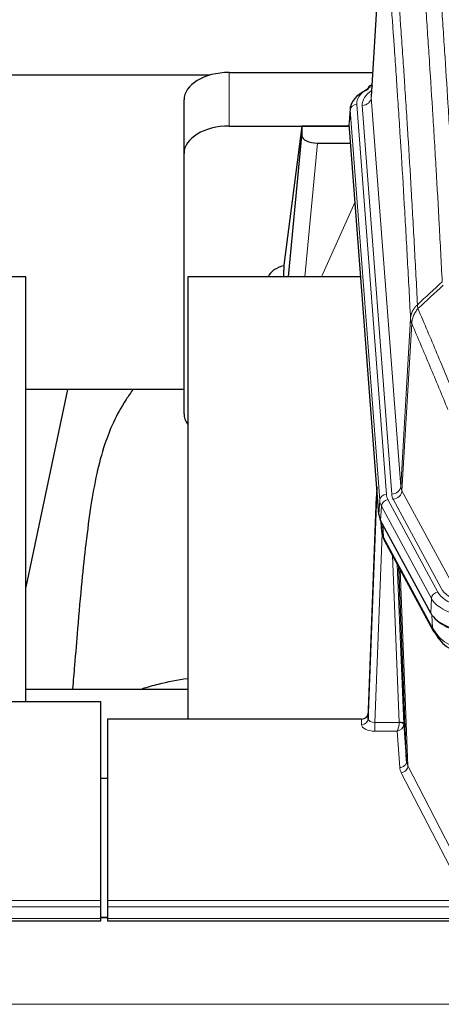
# Model space of a CAD drawing. Header units: inches. Extents: x 0 to 23760, y -13 to 16800.
# Tile 126 of 247: x 5201 to 5388, y 13868 to 14305. Entities that reach past the tile are written whole.
import ezdxf

# ---------------------------------------------------------------- set-up
doc = ezdxf.new("R2010")
doc.units = ezdxf.units.IN
doc.layers.add('1', color=7, linetype='Continuous', true_color=0xffffff)

msp = doc.modelspace()

# ---------------------------------------------------------------- linework, layer by layer
at = {"layer": '1', "color": 2, "linetype": 'Continuous', "lineweight": 25}
for p, q in [((5362.587, 14357.692), (5357.336, 14271.056)), ((5285.472, 14280.449), (5118.301, 14280.449)), ((5294.158, 14281.654), (5357.98, 14281.654)), ((5357.648, 14276.198), (5356.705, 14275.763)), ((5274.158, 14245.678), (5274.158, 14269.48)), ((5347.957, 14265.705), (5347.576, 14259.423)), ((5294.158, 14257.853), (5347.645, 14257.853)), ((5326.468, 14257.763), (5318.42, 14195.977)), ((5347.652, 14257.763), (5326.468, 14257.763)), ((5326.468, 14257.763), (5326.468, 14253.532)), ((5360.7, 14085.186), (5347.582, 14258.639)), ((5320.557, 14190.876), (5326.468, 14253.532)), ((5333.442, 14250.312), (5348.212, 14250.312)), ((5274.158, 14130.024), (5274.158, 14245.678)), ((5318.419, 14195.971), (5318.42, 14195.977)), ((5318.419, 14195.971), (5318.419, 14193.786)), ((5203.764, 14190.875), (5123.496, 14190.875)), ((5203.764, 14002.074), (5203.764, 14190.875)), ((5352.708, 14190.875), (5275.764, 14190.875)), ((5275.764, 14190.875), (5275.764, 13994.308)), ((5274.125, 14140.796), (5203.719, 14140.796)), ((5222.288, 14140.794), (5203.764, 14052.9)), ((5359.764, 14097.567), (5356.006, 13996.928)), ((5355.995, 13994.392), (5359.684, 14093.174)), ((5383.739, 14041.394), (5361.485, 14082.608)), ((5361.613, 14082.372), (5361.976, 14077.57)), ((5361.969, 14077.683), (5361.798, 14082.027)), ((5361.969, 14077.683), (5361.976, 14077.57)), ((5363.113, 14073.774), (5384.861, 14033.498)), ((5373.02, 13975.563), (5369.592, 14061.774)), ((5203.767, 14007.647), (5275.764, 14007.647)), ((5194.147, 14002.074), (5237.104, 14002.074)), ((5237.104, 13913.672), (5237.104, 14002.074)), ((5240.104, 13994.307), (5240.104, 13913.672)), ((5353.007, 13994.307), (5240.104, 13994.307)), ((5356.006, 13996.928), (5355.995, 13994.392)), ((5371.791, 13992.181), (5373.02, 13975.563)), ((5237.105, 13968.109), (5240.105, 13968.109)), ((5237.104, 13910.938), (5237.104, 13913.672)), ((5237.104, 13905.69), (5237.104, 13910.938)), ((5240.104, 13913.672), (5240.104, 13910.938)), ((5240.104, 13910.938), (5240.104, 13905.69)), ((5240.101, 13906.181), (5237.054, 13906.181)), ((4680.104, 13904.675), (5237.104, 13904.675)), ((5237.104, 13904.675), (5237.104, 13905.69)), ((5240.104, 13905.69), (5240.104, 13904.675)), ((5240.104, 13904.675), (5797.104, 13904.675))]:
    msp.add_line(p, q, dxfattribs=at)
at = {"layer": '1', "color": 110, "linetype": 'Continuous', "lineweight": 13}
for p, q in [((5362.588, 14357.07), (5357.341, 14270.48)), ((5294.158, 14257.853), (5294.158, 14281.654)), ((5357.341, 14270.48), (5370.407, 14097.707)), ((5347.963, 14264.919), (5347.582, 14258.639)), ((5361.074, 14091.558), (5347.963, 14264.919)), ((5350.957, 14267.489), (5364.068, 14094.128)), ((5353.349, 14267.054), (5366.415, 14094.281)), ((5333.442, 14250.312), (5327.835, 14190.876)), ((5335.246, 14190.876), (5350.187, 14224.19)), ((5370.407, 14097.707), (5374.784, 14172.384)), ((5375.34, 14170.05), (5370.988, 14095.798)), ((5370.988, 14095.798), (5392.34, 14056.255)), ((5360.7, 14085.186), (5361.074, 14091.558)), ((5364.765, 14091.837), (5386.939, 14050.772)), ((5388.464, 14052.446), (5367.112, 14091.99)), ((5361.858, 14088.981), (5361.485, 14082.608)), ((5384.032, 14047.915), (5361.858, 14088.981)), ((5361.615, 14082.367), (5361.969, 14077.683)), ((5362.119, 14076.712), (5358.988, 13992.86)), ((5362.536, 14080.661), (5362.754, 14075.104)), ((5362.754, 14075.104), (5384.502, 14034.828)), ((5369.794, 13992.947), (5366.772, 14066.998)), ((5368.899, 14063.058), (5371.791, 13992.181)), ((5370.138, 14060.763), (5373.606, 13973.552)), ((5383.739, 14041.394), (5384.032, 14047.915)), ((5384.502, 14034.828), (5384.325, 14040.464)), ((5352.997, 13991.859), (5353.007, 13994.307)), ((5358.988, 13992.86), (5358.988, 13988.945)), ((5358.988, 13992.86), (5369.793, 13992.86)), ((5358.988, 13988.945), (5368.83, 13988.945)), ((5370.024, 13972.796), (5368.83, 13988.945)), ((5373.606, 13973.552), (5395.091, 13931.938)), ((5392.182, 13928.875), (5370.697, 13970.489)), ((4680.104, 13913.672), (5237.104, 13913.672)), ((4680.104, 13910.938), (5237.104, 13910.938)), ((5240.104, 13913.672), (5797.104, 13913.672)), ((5240.104, 13910.938), (5797.104, 13910.938)), ((5237.054, 13905.955), (5240.101, 13905.955)), ((4680.104, 13905.69), (5237.104, 13905.69)), ((5240.104, 13905.69), (5797.104, 13905.69)), ((2125.604, 13867.56), (6882.604, 13867.56))]:
    msp.add_line(p, q, dxfattribs=at)
at = {"layer": '1', "color": 2, "linetype": 'Continuous', "lineweight": 25}
for centre, major_axis, ratio, start_param, end_param in [((5294.158, 14269.48), (-20, 0), 0.608706, 4.712389, 6.2831853), ((5374.976, 14265.202), (-27.03, 0.194), 0.4633579, 5.502135, 6.3212481), ((5357.962, 14273.039), (1.258, -2.724), 0.6272114, 3.1415983, 4.0254232), ((5294.158, 14245.678), (-20, 0), 0.608706, 4.712389, 6.2831853), ((5333.495, 14253.557), (7.027, 0.031), 0.4617281, 3.1395348, 4.7027345), ((5321.299, 14188.797), (-10.208, 0), 0.7029015, 4.9983373, 5.9892938), ((5321.299, 13997.406), (-10.152, 515.131), 0.0020796, 5.0973622, 5.1034663), ((5294.158, 14130.024), (-20, 0), 0.608706, 0, 0.4035719), ((5387.721, 14085.625), (27.037, 0.006), 0.4611335, 3.1763491, 3.3855005), ((5389.764, 14057.894), (-27.174, 22.247), 0.2659533, 0.2482948, 0.280275), ((5388.613, 14087.171), (26.161, 11.46), 0.4493681, 3.0159633, 3.1613144), ((5366.467, 14075.995), (3.584, 1.776), 0.8816114, 2.7716102, 3.1419462), ((5409.959, 14044.44), (27.023, 0.034), 0.4619935, 3.3853572, 3.670307), ((5409.959, 14044.44), (27.023, 0.034), 0.4619935, 3.670307, 4.7096668), ((5410.518, 14043.949), (27.01, 0.015), 0.4618579, 3.6271853, 4.7111791), ((5411.333, 14017.949), (-27.355, 20.182), 0.1876908, 0.3765826, 0.5974134), ((5388.38, 14035.399), (3.52, 1.9), 0.8606628, 3.1415888, 3.5094104), ((5408.637, 14015.086), (-23.434, 19.972), 0.1471226, 0.3626514, 0.5834823), ((5390.157, 14032.717), (3.195, 2.407), 0.6715965, 2.6043549, 3.391291), ((5410.43, 14046.766), (23.359, 16.381), 0.7286412, 3.1732971, 4.057134), ((5353.008, 13997.02), (3, 0.002), 0.9042699, 4.7116987, 6.2488686)]:
    msp.add_ellipse(centre, major_axis=major_axis, ratio=ratio, start_param=start_param, end_param=end_param, dxfattribs=at)
at = {"layer": '1', "color": 110, "linetype": 'Continuous', "lineweight": 13}
for centre, major_axis, ratio, start_param, end_param in [((5374.976, 14267.863), (-24.034, 0.016), 0.461198, 5.4992389, 6.318352), ((5377.368, 14267.428), (-24.034, 0.016), 0.461198, 5.6862399, 6.318352), ((5357.962, 14273.039), (1.258, -2.724), 0.6272114, 2.6666598, 3.1415983), ((5353.349, 14270.602), (3.989, 0.302), 0.8864705, 4.6454478, 6.1638843), ((5350.957, 14264.828), (2.991, 0.226), 0.8864705, 1.5038552, 3.0222916), ((5359.684, 14091.021), (0.214, 6.443), 0.0117452, 0.5090713, 1.2305416), ((5364.068, 14091.467), (2.991, 0.226), 0.8864705, 1.5038552, 3.0222916), ((5388.086, 14094.519), (24.033, 0.005), 0.4611335, 3.1763491, 3.3855005), ((5366.415, 14097.829), (3.989, 0.302), 0.8864705, 4.6454478, 6.1638843), ((5390.433, 14094.671), (24.033, 0.005), 0.4611335, 3.1763491, 3.3855005), ((5367.112, 14095.538), (3.52, 1.9), 0.8606628, 4.2773553, 5.7957917), ((5390.433, 14098.219), (20.038, 0.241), 0.4621297, 3.1708089, 3.3799603), ((5362.682, 14093.082), (2.998, -0.112), 0.4302668, 3.1576572, 3.7226285), ((5388.086, 14091.858), (-27.028, 0.171), 0.4605351, 0.0378207, 0.2469722), ((5364.765, 14089.176), (2.64, 1.425), 0.8606628, 1.1357626, 2.6541991), ((5389.764, 14057.894), (-27.538, 20.422), 0.182049, 0.3394769, 0.3714573), ((5366.633, 14075.674), (3.52, 1.9), 0.8606628, 2.7414655, 3.1415888), ((5386.939, 14048.111), (2.64, 1.425), 0.8606628, 1.1357626, 2.6541991), ((5410.246, 14053.479), (24.02, 0.03), 0.4619935, 3.3853572, 4.7096668), ((5411.703, 14055.279), (-24.002, 0.049), 0.477994, 0.2537759, 1.5750883), ((5410.246, 14050.818), (-27.018, 0.111), 0.4567867, 0.246464, 1.5707737), ((5388.38, 14035.399), (3.52, 1.9), 0.8606628, 2.7414655, 3.1415888), ((5410.43, 14046.766), (25.329, 12.681), 0.6929209, 3.2824386, 4.1662755), ((5352.997, 13994.483), (-3, 0.013), 0.8746179, 1.5745081, 3.1116779), ((5359, 13994.483), (3.004, 0.138), 0.5390598, 3.1127167, 4.683513), ((5359, 13991.859), (6.003, 0.008), 0.4854373, 3.1388974, 4.7096937), ((5368.83, 13991.568), (0.506, 2.997), 0.2740591, 3.694004, 5.2037138), ((5368.83, 13991.568), (2.669, 1.608), 0.8008031, 4.262859, 5.7725688), ((5368.794, 13992.915), (-1.001, 0.011), 0.9036692, 3.0924533, 3.1882189), ((5369.793, 13991.999), (1.996, -0.13), 0.4297663, 0.0674602, 1.5988341), ((5369.794, 13992.086), (1.998, 0.082), 0.4302193, 0.0160628, 1.553239), ((5368.794, 13992.054), (2.996, 0.15), 0.8842158, 6.1784609, 6.2742264), ((5370.024, 13975.42), (-2.992, -0.221), 0.8740585, 1.5062672, 3.1117425), ((5393.023, 13973.194), (-23.014, 0.002), 0.4845187, 0.0358431, 0.2451673), ((5370.697, 13973.113), (-2.666, -1.376), 0.8484453, 1.1579292, 2.76165), ((5393.023, 13975.818), (-20.016, 0.121), 0.4848834, 0.0387668, 0.248091)]:
    msp.add_ellipse(centre, major_axis=major_axis, ratio=ratio, start_param=start_param, end_param=end_param, dxfattribs=at)
for points, knots in [([(5388.87, 14188.668), (5388.432, 14197.236), (5387.54, 14214.135), (5386.618, 14230.558), (5385.915, 14242.696), (5385.679, 14246.713), (5385.203, 14254.686), (5384.962, 14258.643), (5384.236, 14270.424), (5383.744, 14278.157), (5383.12, 14287.67), (5382.994, 14289.565), (5382.743, 14293.339), (5382.364, 14298.977), (5381.981, 14304.545), (5381.209, 14315.586), (5380.166, 14330.059), (5378.556, 14351.019), (5377.454, 14364.494), (5376.896, 14371.106)], [0, 0, 0, 0, 0.125, 0.25, 0.25, 0.3125, 0.3125, 0.375, 0.375, 0.5, 0.5, 0.53125, 0.53125, 0.5625, 0.625, 0.625, 0.75, 0.875, 1, 1, 1, 1]), ([(5383.779, 14373.696), (5384.336, 14367.076), (5385.437, 14353.586), (5387.045, 14332.601), (5388.087, 14318.112), (5388.858, 14307.057), (5389.24, 14301.483), (5389.618, 14295.839), (5389.87, 14292.06), (5389.995, 14290.163), (5390.619, 14280.639), (5391.11, 14272.897), (5391.835, 14261.102), (5392.075, 14257.14), (5392.551, 14249.158), (5392.787, 14245.136), (5393.489, 14232.984), (5394.409, 14216.541), (5395.3, 14199.623), (5395.737, 14191.044)], [0, 0, 0, 0, 0.125, 0.25, 0.375, 0.375, 0.4375, 0.46875, 0.46875, 0.5, 0.5, 0.625, 0.625, 0.6875, 0.6875, 0.75, 0.75, 0.875, 1, 1, 1, 1]), ([(5365.644, 14363.686), (5366.215, 14356.995), (5367.343, 14343.352), (5368.988, 14322.111), (5370.055, 14307.432), (5370.843, 14296.228), (5371.234, 14290.578), (5371.686, 14283.9), (5371.878, 14281.021), (5372.006, 14279.097), (5372.07, 14278.133), (5372.389, 14273.303), (5372.769, 14267.459), (5373.206, 14260.559), (5373.393, 14257.584), (5373.517, 14255.597), (5373.579, 14254.601), (5374.135, 14245.623), (5375.108, 14229.416), (5376.519, 14204.363), (5377.427, 14187.167), (5377.873, 14178.446)], [0, 0, 0, 0, 0.125, 0.25, 0.375, 0.375, 0.4375, 0.46875, 0.484375, 0.484375, 0.5, 0.5, 0.5625, 0.59375, 0.609375, 0.609375, 0.625, 0.625, 0.75, 0.875, 1, 1, 1, 1]), ([(5374.784, 14172.384), (5374.339, 14181.078), (5373.433, 14198.22), (5372.026, 14223.194), (5371.056, 14239.352), (5370.501, 14248.302), (5370.44, 14249.295), (5370.316, 14251.276), (5370.13, 14254.242), (5369.693, 14261.121), (5369.315, 14266.947), (5368.997, 14271.763), (5368.933, 14272.724), (5368.805, 14274.642), (5368.613, 14277.513), (5368.163, 14284.171), (5367.773, 14289.804), (5366.987, 14300.975), (5365.924, 14315.612), (5364.283, 14336.793), (5363.158, 14350.397), (5362.588, 14357.07)], [0, 0, 0, 0, 0.125, 0.25, 0.375, 0.375, 0.390625, 0.390625, 0.40625, 0.4375, 0.5, 0.5, 0.515625, 0.515625, 0.53125, 0.5625, 0.625, 0.625, 0.75, 0.875, 1, 1, 1, 1]), ([(5374.784, 14172.384), (5374.785, 14172.399), (5374.786, 14172.429), (5374.789, 14172.473), (5374.793, 14172.518), (5374.796, 14172.563), (5374.8, 14172.608), (5374.804, 14172.653), (5374.809, 14172.697), (5374.813, 14172.742), (5374.818, 14172.787), (5374.823, 14172.832), (5374.828, 14172.876), (5374.834, 14172.921), (5374.84, 14172.966), (5374.846, 14173.01), (5374.852, 14173.055), (5374.859, 14173.099), (5374.866, 14173.144), (5374.873, 14173.189), (5374.88, 14173.233), (5374.888, 14173.277), (5374.896, 14173.322), (5374.904, 14173.366), (5374.912, 14173.411), (5374.921, 14173.455), (5374.93, 14173.499), (5374.939, 14173.544), (5374.948, 14173.588), (5374.958, 14173.632), (5374.968, 14173.676), (5374.978, 14173.72), (5374.988, 14173.764), (5374.999, 14173.808), (5375.01, 14173.852), (5375.021, 14173.896), (5375.032, 14173.94), (5375.044, 14173.984), (5375.056, 14174.028), (5375.068, 14174.071), (5375.08, 14174.115), (5375.093, 14174.159), (5375.106, 14174.202), (5375.119, 14174.246), (5375.132, 14174.289), (5375.146, 14174.333), (5375.16, 14174.376), (5375.174, 14174.419), (5375.188, 14174.463), (5375.202, 14174.506), (5375.217, 14174.549), (5375.232, 14174.592), (5375.248, 14174.635), (5375.263, 14174.678), (5375.279, 14174.721), (5375.295, 14174.764), (5375.311, 14174.806), (5375.328, 14174.849), (5375.345, 14174.892), (5375.362, 14174.934), (5375.379, 14174.977), (5375.396, 14175.019), (5375.414, 14175.061), (5375.432, 14175.104), (5375.45, 14175.146), (5375.469, 14175.188), (5375.487, 14175.23), (5375.506, 14175.272), (5375.525, 14175.314), (5375.545, 14175.356), (5375.564, 14175.397), (5375.584, 14175.439), (5375.604, 14175.481), (5375.624, 14175.522), (5375.645, 14175.563), (5375.666, 14175.605), (5375.693, 14175.658), (5375.727, 14175.723), (5375.768, 14175.8), (5375.809, 14175.876), (5375.852, 14175.952), (5375.895, 14176.028), (5375.939, 14176.104), (5375.984, 14176.179), (5376.029, 14176.254), (5376.076, 14176.329), (5376.123, 14176.403), (5376.171, 14176.477), (5376.219, 14176.55), (5376.269, 14176.624), (5376.319, 14176.696), (5376.37, 14176.769), (5376.422, 14176.841), (5376.474, 14176.913), (5376.527, 14176.984), (5376.581, 14177.055), (5376.636, 14177.126), (5376.691, 14177.196), (5376.747, 14177.266), (5376.804, 14177.335), (5376.861, 14177.404), (5376.92, 14177.472), (5376.978, 14177.541), (5377.038, 14177.608), (5377.098, 14177.675), (5377.159, 14177.742), (5377.221, 14177.808), (5377.283, 14177.874), (5377.346, 14177.94), (5377.41, 14178.005), (5377.474, 14178.069), (5377.539, 14178.133), (5377.604, 14178.197), (5377.671, 14178.26), (5377.737, 14178.322), (5377.805, 14178.384), (5377.85, 14178.425), (5377.873, 14178.446)], [0, 0, 0, 0, 0.0066687, 0.0133374, 0.0200061, 0.0266746, 0.0333432, 0.0400116, 0.0466801, 0.0533484, 0.0600168, 0.066685, 0.0733532, 0.0800214, 0.0866895, 0.0933575, 0.1000255, 0.1066935, 0.1133614, 0.1200292, 0.126697, 0.1333647, 0.1400324, 0.1467001, 0.1533676, 0.1600352, 0.1667026, 0.1733701, 0.1800374, 0.1867047, 0.193372, 0.2000392, 0.2067064, 0.2133735, 0.2200405, 0.2267075, 0.2333745, 0.2400414, 0.2467082, 0.253375, 0.2600418, 0.2667085, 0.2733751, 0.2800417, 0.2867082, 0.2933747, 0.3000412, 0.3067075, 0.3133739, 0.3200401, 0.3267064, 0.3333725, 0.3400387, 0.3467047, 0.3533708, 0.3600367, 0.3667026, 0.3733685, 0.3800343, 0.3867001, 0.3933658, 0.4000315, 0.4066971, 0.4133626, 0.4200281, 0.4266936, 0.433359, 0.4400243, 0.4466896, 0.4533549, 0.4600201, 0.4666852, 0.4733503, 0.4800154, 0.4866804, 0.4933453, 0.5000102, 0.5125098, 0.5250093, 0.5375088, 0.5500082, 0.5625077, 0.5750071, 0.5875066, 0.600006, 0.6125054, 0.6250049, 0.6375043, 0.6500037, 0.6625032, 0.6750026, 0.6875021, 0.7000016, 0.7125011, 0.7250006, 0.7375001, 0.7499997, 0.7624993, 0.7749989, 0.7874985, 0.7999982, 0.812498, 0.8249977, 0.8374975, 0.8499974, 0.8624973, 0.8749972, 0.8874972, 0.8999973, 0.9124974, 0.9249976, 0.9374978, 0.9499981, 0.9624985, 0.9749989, 0.9874994, 1, 1, 1, 1]), ([(5378.085, 14176.708), (5378.01, 14177.002), (5377.968, 14177.305), (5377.909, 14177.895), (5377.894, 14178.182), (5377.873, 14178.446)], [0, 0, 0, 0, 0.5, 0.5, 1, 1, 1, 1]), ([(5375.34, 14170.05), (5375.361, 14170.633), (5375.439, 14171.221), (5375.702, 14172.388), (5375.888, 14172.967), (5376.36, 14174.098), (5376.645, 14174.651), (5377.304, 14175.715), (5377.676, 14176.225), (5378.085, 14176.708)], [0, 0, 0, 0, 0.25, 0.25, 0.5, 0.5, 0.75, 0.75, 1, 1, 1, 1]), ([(5378.085, 14176.708), (5380.907, 14170.153), (5383.723, 14163.529), (5387.936, 14153.49), (5389.339, 14150.126), (5392.142, 14143.364), (5393.541, 14139.966), (5394.939, 14136.551)], [0, 0, 0, 0, 0.5, 0.5, 0.75, 0.75, 1, 1, 1, 1]), ([(5375.34, 14170.05), (5375.335, 14170.063), (5375.325, 14170.088), (5375.31, 14170.126), (5375.294, 14170.165), (5375.279, 14170.204), (5375.264, 14170.244), (5375.248, 14170.285), (5375.233, 14170.326), (5375.218, 14170.368), (5375.202, 14170.411), (5375.187, 14170.454), (5375.171, 14170.498), (5375.156, 14170.542), (5375.141, 14170.587), (5375.126, 14170.633), (5375.111, 14170.679), (5375.096, 14170.726), (5375.081, 14170.773), (5375.066, 14170.821), (5375.051, 14170.87), (5375.037, 14170.919), (5375.023, 14170.969), (5375.009, 14171.02), (5374.995, 14171.071), (5374.981, 14171.123), (5374.968, 14171.175), (5374.947, 14171.259), (5374.921, 14171.372), (5374.893, 14171.509), (5374.869, 14171.636), (5374.85, 14171.753), (5374.834, 14171.86), (5374.821, 14171.957), (5374.811, 14172.045), (5374.803, 14172.122), (5374.797, 14172.189), (5374.793, 14172.246), (5374.789, 14172.293), (5374.787, 14172.33), (5374.785, 14172.356), (5374.784, 14172.373), (5374.784, 14172.381), (5374.784, 14172.384)], [0, 0, 0, 0, 0.0155037, 0.0313049, 0.0474035, 0.0637997, 0.0804935, 0.097485, 0.1147743, 0.1323613, 0.1502462, 0.1684289, 0.1869096, 0.2056883, 0.224765, 0.2441397, 0.2638126, 0.2837835, 0.3040527, 0.32462, 0.3454856, 0.3666494, 0.3881116, 0.409872, 0.4319308, 0.454288, 0.4769435, 0.4998975, 0.5635611, 0.6228928, 0.6778927, 0.7285606, 0.7748966, 0.8169007, 0.8545729, 0.8879131, 0.9169214, 0.9415977, 0.9619421, 0.9779545, 0.989635, 0.9969835, 1, 1, 1, 1]), ([(5391.382, 14131.905), (5390.052, 14135.146), (5388.719, 14138.372), (5386.052, 14144.792), (5384.716, 14147.986), (5380.705, 14157.522), (5378.026, 14163.818), (5375.34, 14170.05)], [0, 0, 0, 0, 0.25, 0.25, 0.5, 0.5, 1, 1, 1, 1])]:
    msp.add_open_spline(points, degree=3, knots=knots, dxfattribs=at)
for points in [[(5377.873, 14178.446), (5381.538, 14181.854), (5385.204, 14185.262), (5388.87, 14188.668)], [(5389.329, 14187.162), (5385.58, 14183.679), (5381.832, 14180.194), (5378.085, 14176.708)]]:
    msp.add_open_spline(points, degree=3, dxfattribs=at)
at = {"layer": '1', "color": 2, "linetype": 'Continuous', "lineweight": 25}
for points, knots in [([(5251.55, 14140.827), (5250.416, 14139.32), (5244.467, 14130.797), (5238.893, 14117.653), (5235.014, 14102.695), (5232.591, 14088.812), (5230.585, 14073.583), (5228.613, 14055.08), (5226.982, 14036.797), (5225.695, 14020.429), (5224.892, 14011.289), (5224.596, 14007.771)], [0, 0, 0, 0, 0.0321271, 0.1811391, 0.2945987, 0.4244837, 0.5723167, 0.6990076, 0.8399552, 0.939366, 1, 1, 1, 1]), ([(5255.687, 14007.874), (5257.98, 14008.603), (5264.443, 14010.428), (5271.273, 14011.762), (5275.626, 14012.412)], [0, 0, 0, 0, 0.3660944, 1, 1, 1, 1])]:
    msp.add_open_spline(points, degree=3, knots=knots, dxfattribs=at)
msp.add_open_spline([(5362.883, 14074.219), (5362.993, 14073.997), (5363.113, 14073.774)], degree=2, dxfattribs=at)

doc.saveas('drawing.dxf')
